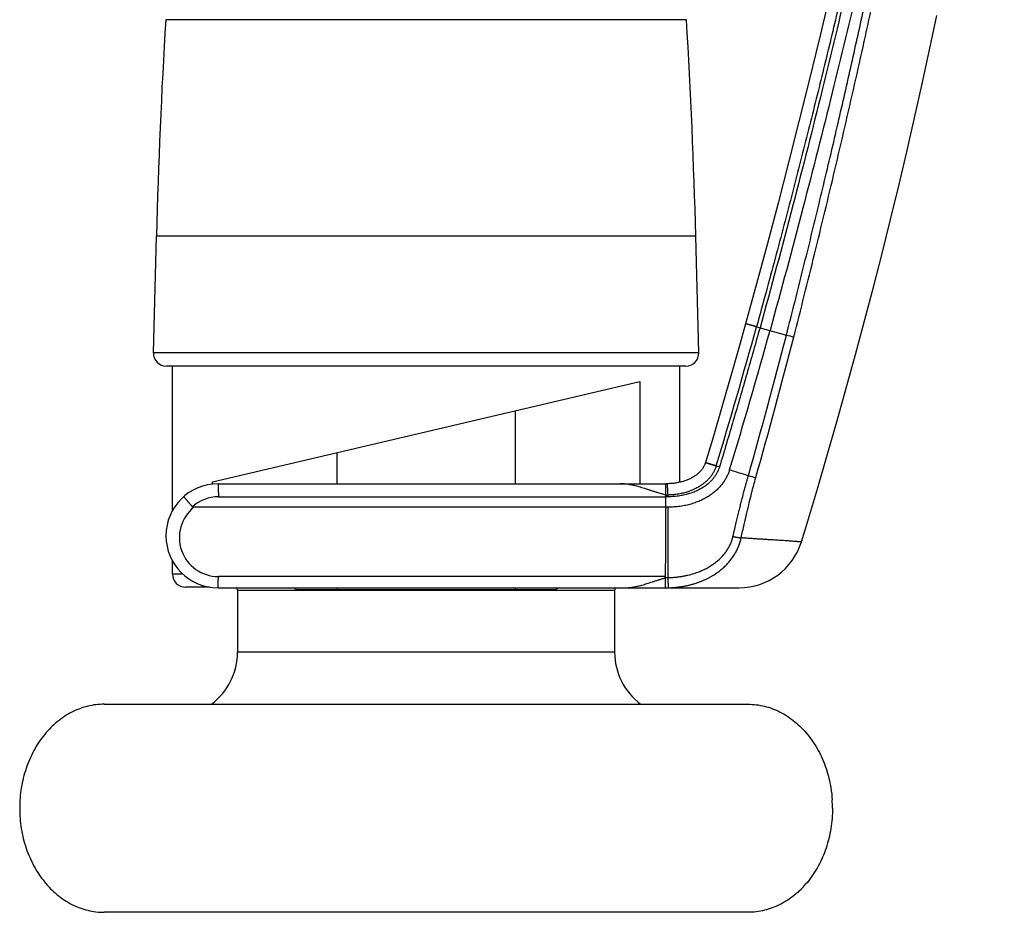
# Model space of a CAD drawing. Header units: millimetres. Extents: x 259 to 1803, y -542 to 1902.
# Tile 106 of 127: x 1720 to 1795, y 1199 to 1267. Entities that reach past the tile are written whole.
import ezdxf

# ---------------------------------------------------------------- set-up
doc = ezdxf.new("R2010")
doc.units = ezdxf.units.MM
doc.header["$LTSCALE"] = 30.734
doc.layers.get('0').update_dxf_attribs({"linetype": 'CONTINUOUS'})

msp = doc.modelspace()

# ---------------------------------------------------------------- linework, layer by layer
at = {"color": 7, "linetype": 'CONTINUOUS'}
for p, q in [((1782.001, 1268.803), (1781.248, 1265.65)), ((1781.248, 1265.651), (1780.479, 1262.499)), ((1780.48, 1262.5), (1779.696, 1259.352)), ((1779.697, 1259.354), (1778.9, 1256.212)), ((1778.9, 1256.214), (1778.09, 1253.084)), ((1778.091, 1253.086), (1777.269, 1249.969)), ((1730.051, 1241.58), (1730.286, 1250.554)), ((1771.997, 1241.58), (1771.762, 1250.554)), ((1777.269, 1249.971), (1776.437, 1246.872)), ((1776.437, 1246.874), (1775.598, 1243.809)), ((1770.997, 1240.554), (1731.051, 1240.554)), ((1731.524, 1229.44), (1731.524, 1240.554)), ((1770.524, 1231.618), (1770.524, 1240.554)), ((1734.592, 1231.654), (1767.456, 1239.362)), ((1767.456, 1239.362), (1767.456, 1231.504)), ((1757.898, 1231.504), (1757.898, 1237.12)), ((1744.15, 1233.896), (1744.15, 1231.504)), ((1772.248, 1232.626), (1772.221, 1232.59)), ((1772.274, 1232.661), (1772.248, 1232.625)), ((1772.298, 1232.697), (1772.273, 1232.661)), ((1772.321, 1232.732), (1772.297, 1232.696)), ((1772.342, 1232.768), (1772.32, 1232.731)), ((1772.363, 1232.803), (1772.342, 1232.767)), ((1772.382, 1232.839), (1772.362, 1232.802)), ((1772.4, 1232.874), (1772.382, 1232.838)), ((1772.417, 1232.909), (1772.4, 1232.873)), ((1772.433, 1232.944), (1772.417, 1232.908)), ((1772.448, 1232.98), (1772.433, 1232.943)), ((1772.462, 1233.015), (1772.448, 1232.979)), ((1772.475, 1233.05), (1772.462, 1233.014)), ((1772.487, 1233.085), (1772.474, 1233.049)), ((1772.494, 1233.108), (1772.486, 1233.084)), ((1772.506, 1233.147), (1772.494, 1233.108)), ((1771.259, 1231.862), (1771.195, 1231.834)), ((1771.32, 1231.891), (1771.258, 1231.861)), ((1771.38, 1231.92), (1771.319, 1231.89)), ((1771.437, 1231.95), (1771.378, 1231.919)), ((1771.493, 1231.98), (1771.436, 1231.949)), ((1771.547, 1232.011), (1771.492, 1231.98)), ((1771.599, 1232.043), (1771.546, 1232.011)), ((1771.65, 1232.075), (1771.598, 1232.042)), ((1771.699, 1232.107), (1771.649, 1232.074)), ((1771.746, 1232.14), (1771.698, 1232.107)), ((1771.792, 1232.174), (1771.745, 1232.14)), ((1771.836, 1232.207), (1771.791, 1232.173)), ((1771.879, 1232.241), (1771.835, 1232.206)), ((1771.92, 1232.275), (1771.878, 1232.24)), ((1771.959, 1232.31), (1771.919, 1232.275)), ((1771.997, 1232.344), (1771.958, 1232.309)), ((1772.033, 1232.379), (1771.996, 1232.344)), ((1772.068, 1232.414), (1772.032, 1232.378)), ((1772.102, 1232.449), (1772.067, 1232.413)), ((1772.134, 1232.485), (1772.101, 1232.448)), ((1772.164, 1232.52), (1772.133, 1232.484)), ((1772.194, 1232.555), (1772.164, 1232.519)), ((1772.222, 1232.591), (1772.193, 1232.554)), ((1734.592, 1231.48), (1734.592, 1231.654)), ((1735.024, 1231.504), (1769.592, 1231.504)), ((1769.498, 1231.504), (1769.458, 1231.504)), ((1770.63, 1231.643), (1770.55, 1231.624)), ((1770.707, 1231.663), (1770.628, 1231.643)), ((1770.782, 1231.685), (1770.705, 1231.663)), ((1770.855, 1231.707), (1770.781, 1231.684)), ((1770.927, 1231.731), (1770.854, 1231.707)), ((1770.997, 1231.755), (1770.926, 1231.73)), ((1771.065, 1231.781), (1770.996, 1231.755)), ((1771.132, 1231.807), (1771.064, 1231.78)), ((1771.196, 1231.834), (1771.131, 1231.806)), ((1769.447, 1229.704), (1769.452, 1230.504)), ((1769.615, 1230.504), (1769.452, 1230.504)), ((1769.447, 1229.704), (1733.161, 1229.704)), ((1769.615, 1229.704), (1769.447, 1229.704)), ((1731.524, 1224.554), (1731.524, 1225.568)), ((1734.394, 1223.554), (1732.524, 1223.554)), ((1735.024, 1223.504), (1775.101, 1223.504)), ((1736.524, 1223.304), (1736.524, 1218.554)), ((1761.031, 1223.354), (1741.017, 1223.354)), ((1744.15, 1223.504), (1744.15, 1223.354)), ((1757.898, 1223.354), (1757.898, 1223.504)), ((1765.524, 1223.304), (1765.524, 1218.554)), ((1726.274, 1214.554), (1775.774, 1214.554)), ((1775.774, 1198.554), (1726.274, 1198.554))]:
    msp.add_line(p, q, dxfattribs=at)
at = {"color": 9, "linetype": 'CONTINUOUS'}
for p, q in [((1771.049, 1267.186), (1730.999, 1267.186)), ((1771.762, 1250.554), (1730.286, 1250.554)), ((1776.435, 1243.577), (1778.733, 1242.941)), ((1771.997, 1241.58), (1730.051, 1241.58)), ((1773.325, 1232.855), (1772.494, 1233.108)), ((1772.506, 1233.147), (1772.506, 1233.147)), ((1773.337, 1232.895), (1772.506, 1233.147)), ((1773.337, 1232.895), (1773.325, 1232.855)), ((1773.337, 1232.895), (1773.597, 1232.816)), ((1769.458, 1230.636), (1769.458, 1231.504)), ((1735.05, 1230.504), (1769.452, 1230.504)), ((1769.615, 1229.704), (1769.616, 1224.289)), ((1732.323, 1224.554), (1731.524, 1224.554)), ((1769.415, 1224.373), (1735.05, 1224.373)), ((1769.41, 1224.27), (1769.41, 1223.504)), ((1765.524, 1223.304), (1736.524, 1223.304)), ((1765.524, 1218.554), (1736.524, 1218.554))]:
    msp.add_line(p, q, dxfattribs=at)
at = {"color": 7, "linetype": 'CONTINUOUS'}
for points in [[(1779.88, 1227.035), (1780.344, 1228.555), (1781.116, 1231.122), (1781.872, 1233.694), (1782.612, 1236.27), (1783.337, 1238.851), (1784.047, 1241.436), (1784.742, 1244.025), (1785.42, 1246.618), (1786.084, 1249.215), (1786.732, 1251.817), (1787.365, 1254.421), (1787.982, 1257.03), (1788.583, 1259.642), (1789.169, 1262.258), (1789.739, 1264.877), (1790.294, 1267.5)], [(1775.598, 1243.809), (1775.104, 1242.037), (1774.598, 1240.251), (1774.085, 1238.468), (1773.564, 1236.687), (1773.037, 1234.908), (1772.506, 1233.147)], [(1769.592, 1231.506), (1769.553, 1231.505), (1769.526, 1231.504), (1769.498, 1231.504)], [(1770.551, 1231.624), (1770.471, 1231.606), (1770.388, 1231.59), (1770.305, 1231.574), (1770.219, 1231.56), (1770.132, 1231.548), (1770.044, 1231.537), (1769.953, 1231.527), (1769.861, 1231.519), (1769.768, 1231.513), (1769.673, 1231.508), (1769.592, 1231.506)]]:
    msp.add_lwpolyline(points, dxfattribs=at)
for centre, radius, start, end in [((2230.115, 1237.465), 500, 176.59226, 178.5), ((1271.933, 1237.465), 500, 1.5, 3.40774), ((1352.648, 1360.861), 440.792, 343.08118, 344.53054), ((1731.051, 1241.554), 1, 178.5, 270), ((1770.997, 1241.554), 1, 270, 1.5), ((1735.024, 1227.504), 4, 90, 269.99737), ((1747.896, 1230.698), 21.556, 359.48441, 359.83361), ((1775.101, 1228.504), 5, 270, 342.91193), ((1732.524, 1224.554), 1, 180, 270), ((1756.978, 1224.405), 12.437, 359.45163, 359.85549), ((1736.274, 1223.304), 0.25, 0, 53.14396), ((1765.774, 1223.304), 0.25, 126.85604, 180), ((1731.524, 1218.554), 5, 306.86667, 360), ((1770.524, 1218.554), 5, 180, 233.13333), ((1772.439, 1206.554), 9.835, 0.00094, 3.72247), ((1775.036, 1205.178), 6.837, 312.63741, 313.23), ((1774.852, 1205.367), 7.101, 313.26593, 319.62137)]:
    msp.add_arc(centre, radius, start, end, dxfattribs=at)
at = {"color": 9, "linetype": 'CONTINUOUS'}
for centre, radius, start, end in [((1342.077, 1363.747), 450.675, 343.12118, 344.53531), ((1349.565, 1353.39), 443.153, 344.12099, 345.56784), ((1349.724, 1352.934), 443.47, 344.17212, 345.6199), ((1827.675, 1433.439), 196.685, 255.59136, 255.76157), ((1839.449, 1455.915), 232.649, 254.12431, 254.27069), ((1735.05, 1227.504), 2.999, 89.99586, 131.77844), ((1769.453, 1237.213), 6.577, 269.9978, 271.40983), ((1735.05, 1227.373), 3, 129.02416, 270.00013), ((1769.411, 1232.833), 8.547, 270.02289, 271.37395), ((1769.41, 1232.103), 8.599, 269.99465, 271.51197)]:
    msp.add_arc(centre, radius, start, end, dxfattribs=at)
for points, knots in [([(1795.263, 1338.117), (1795.204, 1337.595), (1795.083, 1336.544), (1794.896, 1334.955), (1794.7, 1333.34), (1794.494, 1331.694), (1794.278, 1330.011), (1794.05, 1328.284), (1793.809, 1326.51), (1793.555, 1324.682), (1793.285, 1322.799), (1793, 1320.858), (1792.699, 1318.857), (1792.38, 1316.795), (1792.043, 1314.669), (1791.687, 1312.476), (1791.311, 1310.219), (1790.916, 1307.906), (1790.504, 1305.552), (1790.078, 1303.173), (1789.641, 1300.784), (1789.194, 1298.399), (1788.74, 1296.025), (1788.279, 1293.664), (1787.811, 1291.31), (1787.334, 1288.96), (1786.85, 1286.614), (1786.358, 1284.273), (1785.858, 1281.937), (1785.35, 1279.606), (1784.836, 1277.28), (1784.314, 1274.958), (1783.785, 1272.642), (1783.249, 1270.331), (1782.706, 1268.025), (1782.155, 1265.721), (1781.594, 1263.411), (1781.021, 1261.082), (1780.432, 1258.723), (1779.823, 1256.324), (1779.194, 1253.877), (1778.541, 1251.378), (1777.863, 1248.824), (1777.16, 1246.217), (1776.68, 1244.463), (1776.435, 1243.577)], [0, 0, 0, 0, 0.016337, 0.032897, 0.049736, 0.06691, 0.08448, 0.102505, 0.121047, 0.14016, 0.159874, 0.180201, 0.20116, 0.222774, 0.245072, 0.268088, 0.29184, 0.316215, 0.341039, 0.36614, 0.39136, 0.416546, 0.441583, 0.466503, 0.491364, 0.516209, 0.541036, 0.565835, 0.590595, 0.615316, 0.640004, 0.664664, 0.689294, 0.713885, 0.738427, 0.762938, 0.787535, 0.81235, 0.837511, 0.863123, 0.889285, 0.916063, 0.943451, 0.971434, 1, 1, 1, 1]), ([(1778.733, 1242.941), (1778.955, 1243.806), (1779.391, 1245.52), (1780.029, 1248.068), (1780.645, 1250.567), (1781.239, 1253.016), (1781.812, 1255.415), (1782.365, 1257.768), (1782.901, 1260.08), (1783.422, 1262.362), (1783.931, 1264.624), (1784.43, 1266.878), (1784.922, 1269.131), (1785.408, 1271.388), (1785.887, 1273.651), (1786.36, 1275.919), (1786.826, 1278.191), (1787.286, 1280.468), (1787.739, 1282.749), (1788.185, 1285.035), (1788.624, 1287.325), (1789.056, 1289.619), (1789.481, 1291.918), (1789.899, 1294.222), (1790.309, 1296.535), (1790.713, 1298.857), (1791.109, 1301.186), (1791.498, 1303.519), (1791.875, 1305.842), (1792.239, 1308.138), (1792.586, 1310.385), (1792.916, 1312.575), (1793.229, 1314.705), (1793.525, 1316.776), (1793.714, 1318.138), (1793.806, 1318.81)], [0, 0, 0, 0, 0.034609, 0.068554, 0.101818, 0.134384, 0.166236, 0.197427, 0.228064, 0.25826, 0.288164, 0.317937, 0.347726, 0.377566, 0.407453, 0.437383, 0.467354, 0.497367, 0.52742, 0.557513, 0.587642, 0.617806, 0.648004, 0.67826, 0.708603, 0.739057, 0.7696, 0.800195, 0.830723, 0.860863, 0.890281, 0.918884, 0.946694, 0.973727, 1, 1, 1, 1]), ([(1779.299, 1242.797), (1779.842, 1244.917), (1780.915, 1249.194), (1782.473, 1255.663), (1783.987, 1262.209), (1785.449, 1268.797), (1786.85, 1275.385), (1788.181, 1281.931), (1789.435, 1288.397), (1790.607, 1294.751), (1791.693, 1300.965), (1792.693, 1307.023), (1793.605, 1312.912), (1794.165, 1316.784), (1794.43, 1318.692)], [0, 0, 0, 0, 0.084802, 0.170862, 0.257797, 0.345135, 0.432314, 0.51876, 0.603973, 0.687522, 0.76908, 0.848415, 0.925391, 1, 1, 1, 1]), ([(1776.435, 1243.577), (1776.418, 1243.582), (1776.385, 1243.591), (1776.334, 1243.605), (1776.285, 1243.619), (1776.235, 1243.633), (1776.187, 1243.646), (1776.139, 1243.659), (1776.093, 1243.672), (1776.048, 1243.685), (1776.004, 1243.697), (1775.962, 1243.708), (1775.922, 1243.719), (1775.883, 1243.73), (1775.847, 1243.74), (1775.812, 1243.75), (1775.78, 1243.759), (1775.751, 1243.767), (1775.723, 1243.774), (1775.698, 1243.781), (1775.676, 1243.787), (1775.657, 1243.793), (1775.64, 1243.797), (1775.626, 1243.801), (1775.615, 1243.804), (1775.606, 1243.807), (1775.603, 1243.807), (1775.598, 1243.809), (1775.598, 1243.809)], [0, 0, 0, 0, 0.060514, 0.120693, 0.180334, 0.239233, 0.297187, 0.354, 0.409477, 0.463428, 0.51567, 0.566023, 0.614316, 0.660385, 0.70407, 0.745224, 0.783705, 0.819382, 0.852133, 0.881845, 0.908418, 0.93176, 0.951791, 0.968443, 0.981658, 0.99139, 0.997607, 1, 1, 1, 1]), ([(1773.325, 1232.855), (1773.315, 1232.822), (1773.293, 1232.755), (1773.255, 1232.656), (1773.213, 1232.558), (1773.165, 1232.46), (1773.113, 1232.363), (1773.055, 1232.267), (1772.992, 1232.172), (1772.923, 1232.077), (1772.849, 1231.983), (1772.769, 1231.891), (1772.683, 1231.8), (1772.592, 1231.71), (1772.494, 1231.622), (1772.39, 1231.536), (1772.279, 1231.453), (1772.163, 1231.371), (1772.039, 1231.293), (1771.909, 1231.217), (1771.772, 1231.144), (1771.629, 1231.075), (1771.479, 1231.009), (1771.321, 1230.948), (1771.157, 1230.891), (1770.987, 1230.839), (1770.809, 1230.792), (1770.625, 1230.75), (1770.435, 1230.714), (1770.238, 1230.685), (1770.035, 1230.661), (1769.827, 1230.645), (1769.686, 1230.639), (1769.614, 1230.637)], [0, 0, 0, 0, 0.022692, 0.045609, 0.068818, 0.092365, 0.116287, 0.140635, 0.165463, 0.190825, 0.216745, 0.243251, 0.270382, 0.298177, 0.326679, 0.355932, 0.385978, 0.416851, 0.448585, 0.48122, 0.514797, 0.549358, 0.584936, 0.621539, 0.659177, 0.697885, 0.737703, 0.778638, 0.820695, 0.863872, 0.90816, 0.953543, 1, 1, 1, 1]), ([(1774.362, 1232.583), (1774.528, 1232.533), (1774.853, 1232.429), (1775.335, 1232.284), (1775.652, 1232.188), (1775.808, 1232.14)], [0, 0, 0, 0, 0.343598, 0.676931, 1, 1, 1, 1]), ([(1774.623, 1227.452), (1774.643, 1227.537), (1774.682, 1227.703), (1774.739, 1227.947), (1774.794, 1228.182), (1774.847, 1228.407), (1774.899, 1228.625), (1774.949, 1228.836), (1774.999, 1229.041), (1775.047, 1229.241), (1775.095, 1229.436), (1775.142, 1229.627), (1775.189, 1229.815), (1775.235, 1229.999), (1775.281, 1230.18), (1775.327, 1230.359), (1775.373, 1230.537), (1775.419, 1230.715), (1775.466, 1230.893), (1775.513, 1231.072), (1775.561, 1231.251), (1775.61, 1231.43), (1775.659, 1231.608), (1775.708, 1231.786), (1775.758, 1231.964), (1775.791, 1232.081), (1775.808, 1232.14)], [0, 0, 0, 0, 0.054193, 0.105974, 0.155624, 0.203424, 0.249645, 0.294465, 0.338021, 0.380475, 0.422012, 0.462751, 0.502721, 0.541966, 0.580575, 0.618679, 0.656552, 0.694475, 0.732535, 0.770764, 0.809109, 0.847489, 0.885832, 0.924072, 0.962146, 1, 1, 1, 1]), ([(1775.255, 1227.344), (1775.33, 1227.683), (1775.472, 1228.324), (1775.68, 1229.231), (1775.871, 1230.035), (1776.047, 1230.747), (1776.214, 1231.384), (1776.325, 1231.786), (1776.38, 1231.978)], [0, 0, 0, 0, 0.218242, 0.413091, 0.585651, 0.737739, 0.874259, 1, 1, 1, 1]), ([(1735.024, 1231.504), (1735.025, 1231.504), (1735.026, 1231.501), (1735.027, 1231.497), (1735.029, 1231.489), (1735.03, 1231.478), (1735.031, 1231.464), (1735.033, 1231.447), (1735.034, 1231.427), (1735.035, 1231.404), (1735.037, 1231.378), (1735.038, 1231.35), (1735.039, 1231.319), (1735.04, 1231.285), (1735.041, 1231.249), (1735.043, 1231.21), (1735.044, 1231.17), (1735.045, 1231.127), (1735.045, 1231.082), (1735.046, 1231.035), (1735.047, 1230.987), (1735.048, 1230.937), (1735.048, 1230.886), (1735.049, 1230.834), (1735.049, 1230.78), (1735.05, 1230.726), (1735.05, 1230.671), (1735.05, 1230.616), (1735.05, 1230.56), (1735.05, 1230.523), (1735.05, 1230.504)], [0, 0, 0, 0, 0.002148, 0.007078, 0.015041, 0.026063, 0.040125, 0.057192, 0.077214, 0.100131, 0.125873, 0.154359, 0.185502, 0.219203, 0.255358, 0.293853, 0.334567, 0.377373, 0.422136, 0.468716, 0.516965, 0.566734, 0.617864, 0.670196, 0.723564, 0.777802, 0.832738, 0.888199, 0.944012, 1, 1, 1, 1]), ([(1769.614, 1230.637), (1769.614, 1230.655), (1769.613, 1230.689), (1769.612, 1230.741), (1769.61, 1230.792), (1769.609, 1230.842), (1769.608, 1230.892), (1769.607, 1230.941), (1769.605, 1230.989), (1769.604, 1231.035), (1769.603, 1231.08), (1769.602, 1231.123), (1769.601, 1231.165), (1769.6, 1231.205), (1769.599, 1231.243), (1769.598, 1231.278), (1769.597, 1231.312), (1769.596, 1231.343), (1769.596, 1231.371), (1769.595, 1231.397), (1769.594, 1231.42), (1769.594, 1231.441), (1769.593, 1231.459), (1769.593, 1231.474), (1769.592, 1231.485), (1769.592, 1231.496), (1769.592, 1231.499), (1769.592, 1231.506), (1769.592, 1231.506)], [0, 0, 0, 0, 0.059901, 0.11948, 0.178537, 0.236876, 0.2943, 0.350617, 0.405639, 0.459181, 0.511065, 0.561115, 0.609166, 0.655055, 0.698629, 0.739742, 0.778256, 0.814043, 0.846983, 0.876964, 0.903887, 0.927662, 0.948209, 0.965458, 0.979353, 0.989847, 0.996904, 1, 1, 1, 1]), ([(1769.614, 1230.637), (1769.614, 1230.622), (1769.615, 1230.593), (1769.614, 1230.548), (1769.615, 1230.519), (1769.615, 1230.504)], [0, 0, 0, 0, 0.335759, 0.669123, 1, 1, 1, 1]), ([(1769.616, 1224.289), (1769.709, 1224.291), (1769.893, 1224.298), (1770.165, 1224.318), (1770.427, 1224.347), (1770.681, 1224.383), (1770.925, 1224.426), (1771.161, 1224.477), (1771.389, 1224.534), (1771.607, 1224.598), (1771.818, 1224.667), (1772.019, 1224.742), (1772.213, 1224.821), (1772.397, 1224.906), (1772.574, 1224.995), (1772.743, 1225.088), (1772.904, 1225.184), (1773.057, 1225.285), (1773.202, 1225.388), (1773.34, 1225.494), (1773.47, 1225.603), (1773.593, 1225.715), (1773.709, 1225.829), (1773.818, 1225.945), (1773.92, 1226.064), (1774.016, 1226.183), (1774.105, 1226.305), (1774.187, 1226.428), (1774.263, 1226.552), (1774.333, 1226.678), (1774.396, 1226.804), (1774.454, 1226.932), (1774.505, 1227.061), (1774.551, 1227.19), (1774.59, 1227.32), (1774.613, 1227.408), (1774.623, 1227.452)], [0, 0, 0, 0, 0.044048, 0.086761, 0.128191, 0.168391, 0.207411, 0.245302, 0.282108, 0.317864, 0.352605, 0.386359, 0.419163, 0.451064, 0.482115, 0.51236, 0.541817, 0.570509, 0.598477, 0.625774, 0.652452, 0.67855, 0.704098, 0.729123, 0.753651, 0.77771, 0.801337, 0.824567, 0.847435, 0.86997, 0.892203, 0.914166, 0.935895, 0.957423, 0.97878, 1, 1, 1, 1]), ([(1769.637, 1223.507), (1769.73, 1223.509), (1769.912, 1223.517), (1770.183, 1223.538), (1770.447, 1223.567), (1770.705, 1223.604), (1770.956, 1223.648), (1771.2, 1223.701), (1771.437, 1223.76), (1771.667, 1223.826), (1771.89, 1223.898), (1772.107, 1223.977), (1772.315, 1224.061), (1772.517, 1224.151), (1772.711, 1224.247), (1772.899, 1224.347), (1773.079, 1224.452), (1773.252, 1224.561), (1773.417, 1224.675), (1773.576, 1224.792), (1773.727, 1224.913), (1773.871, 1225.037), (1774.008, 1225.165), (1774.138, 1225.296), (1774.261, 1225.429), (1774.378, 1225.565), (1774.487, 1225.704), (1774.59, 1225.845), (1774.686, 1225.987), (1774.775, 1226.132), (1774.858, 1226.279), (1774.934, 1226.427), (1775.004, 1226.576), (1775.067, 1226.727), (1775.123, 1226.88), (1775.174, 1227.033), (1775.218, 1227.188), (1775.243, 1227.292), (1775.255, 1227.344)], [0, 0, 0, 0, 0.037812, 0.074837, 0.111092, 0.146598, 0.181371, 0.215428, 0.248788, 0.281466, 0.313477, 0.344837, 0.375566, 0.405687, 0.435221, 0.464194, 0.492629, 0.520531, 0.547908, 0.574778, 0.601177, 0.627143, 0.652701, 0.677864, 0.702643, 0.727058, 0.751134, 0.774897, 0.798371, 0.821575, 0.844528, 0.867243, 0.889739, 0.912042, 0.934187, 0.956204, 0.978122, 1, 1, 1, 1]), ([(1774.623, 1227.452), (1774.639, 1227.448), (1774.672, 1227.441), (1774.72, 1227.431), (1774.769, 1227.421), (1774.816, 1227.412), (1774.862, 1227.403), (1774.908, 1227.395), (1774.953, 1227.387), (1774.996, 1227.379), (1775.038, 1227.373), (1775.078, 1227.366), (1775.117, 1227.361), (1775.154, 1227.355), (1775.19, 1227.351), (1775.223, 1227.347), (1775.244, 1227.345), (1775.255, 1227.344)], [0, 0, 0, 0, 0.078053, 0.155462, 0.231988, 0.307392, 0.381441, 0.453906, 0.524561, 0.593189, 0.659576, 0.723518, 0.78482, 0.843291, 0.898753, 0.951037, 1, 1, 1, 1]), ([(1779.88, 1227.035), (1779.88, 1227.035), (1779.864, 1227.036), (1779.847, 1227.037), (1779.806, 1227.039), (1779.754, 1227.042), (1779.686, 1227.047), (1779.602, 1227.052), (1779.504, 1227.059), (1779.391, 1227.068), (1779.263, 1227.077), (1779.12, 1227.088), (1778.963, 1227.099), (1778.791, 1227.111), (1778.605, 1227.123), (1778.405, 1227.137), (1778.189, 1227.15), (1777.959, 1227.165), (1777.715, 1227.181), (1777.456, 1227.197), (1777.183, 1227.214), (1776.895, 1227.233), (1776.594, 1227.252), (1776.279, 1227.273), (1775.949, 1227.295), (1775.607, 1227.319), (1775.373, 1227.335), (1775.255, 1227.343)], [0, 0, 0, 0, 0.00163, 0.006529, 0.014702, 0.026162, 0.040905, 0.058919, 0.080187, 0.104689, 0.132391, 0.163252, 0.197242, 0.234358, 0.274608, 0.317998, 0.364534, 0.414227, 0.46707, 0.523036, 0.582096, 0.644222, 0.709394, 0.777588, 0.848775, 0.922923, 1, 1, 1, 1]), ([(1735.024, 1223.504), (1735.025, 1223.504), (1735.026, 1223.507), (1735.027, 1223.511), (1735.029, 1223.519), (1735.03, 1223.529), (1735.031, 1223.543), (1735.033, 1223.56), (1735.034, 1223.579), (1735.035, 1223.601), (1735.037, 1223.626), (1735.038, 1223.654), (1735.039, 1223.685), (1735.04, 1223.717), (1735.041, 1223.753), (1735.042, 1223.79), (1735.043, 1223.83), (1735.044, 1223.872), (1735.045, 1223.916), (1735.046, 1223.961), (1735.047, 1224.009), (1735.047, 1224.057), (1735.048, 1224.108), (1735.049, 1224.159), (1735.049, 1224.211), (1735.049, 1224.265), (1735.05, 1224.319), (1735.05, 1224.355), (1735.05, 1224.373)], [0, 0, 0, 0, 0.002422, 0.007952, 0.01688, 0.029236, 0.044999, 0.064133, 0.086583, 0.112283, 0.141158, 0.173118, 0.208069, 0.245903, 0.286504, 0.32975, 0.375508, 0.423638, 0.473993, 0.526418, 0.580754, 0.636833, 0.694485, 0.753531, 0.813792, 0.875083, 0.937216, 1, 1, 1, 1]), ([(1769.616, 1224.289), (1769.616, 1224.272), (1769.617, 1224.239), (1769.618, 1224.189), (1769.619, 1224.14), (1769.621, 1224.092), (1769.622, 1224.045), (1769.623, 1223.999), (1769.624, 1223.954), (1769.625, 1223.911), (1769.626, 1223.869), (1769.627, 1223.829), (1769.628, 1223.791), (1769.629, 1223.755), (1769.63, 1223.721), (1769.631, 1223.689), (1769.632, 1223.66), (1769.633, 1223.633), (1769.634, 1223.608), (1769.634, 1223.586), (1769.635, 1223.567), (1769.635, 1223.55), (1769.636, 1223.536), (1769.636, 1223.525), (1769.637, 1223.516), (1769.637, 1223.511), (1769.637, 1223.508), (1769.637, 1223.507)], [0, 0, 0, 0, 0.064284, 0.127881, 0.190588, 0.252202, 0.312528, 0.371372, 0.428546, 0.483866, 0.537156, 0.588244, 0.636968, 0.683172, 0.726707, 0.767434, 0.805222, 0.839952, 0.871511, 0.899799, 0.924724, 0.946209, 0.964182, 0.978588, 0.98938, 0.996524, 1, 1, 1, 1])]:
    msp.add_open_spline(points, degree=3, knots=knots, dxfattribs=at)
at = {"color": 7, "linetype": 'CONTINUOUS'}
for points, knots in [([(1795.487, 1338.116), (1795.318, 1336.598), (1794.95, 1333.447), (1794.329, 1328.551), (1793.611, 1323.315), (1792.787, 1317.751), (1791.853, 1311.877), (1790.803, 1305.709), (1789.633, 1299.251), (1788.33, 1292.485), (1786.882, 1285.381), (1785.557, 1279.236), (1784.409, 1274.119), (1783.159, 1268.696), (1781.454, 1261.603), (1779.199, 1252.715), (1777.565, 1246.63), (1776.701, 1243.504)], [0, 0, 0, 0, 0.047461, 0.098566, 0.153345, 0.211658, 0.273322, 0.338147, 0.406038, 0.477262, 0.552198, 0.631309, 0.672585, 0.71511, 0.80424, 0.899226, 1, 1, 1, 1]), ([(1793.029, 1314.203), (1792.805, 1312.803), (1792.339, 1309.957), (1791.48, 1304.958), (1790.419, 1299.104), (1789.115, 1292.33), (1787.665, 1285.217), (1786.339, 1279.064), (1785.189, 1273.942), (1783.938, 1268.512), (1782.231, 1261.411), (1779.973, 1252.513), (1778.337, 1246.421), (1777.472, 1243.291)], [0, 0, 0, 0, 0.058553, 0.119111, 0.209481, 0.304283, 0.404021, 0.509312, 0.564246, 0.620841, 0.739462, 0.865878, 1, 1, 1, 1]), ([(1776.701, 1243.504), (1776.356, 1242.317), (1775.686, 1239.936), (1774.652, 1236.373), (1773.942, 1234.004), (1773.597, 1232.816)], [0, 0, 0, 0, 0.333234, 0.666567, 1, 1, 1, 1]), ([(1773.597, 1232.816), (1773.585, 1232.778), (1773.56, 1232.704), (1773.518, 1232.595), (1773.472, 1232.488), (1773.42, 1232.383), (1773.364, 1232.28), (1773.302, 1232.178), (1773.234, 1232.078), (1773.161, 1231.978), (1773.082, 1231.88), (1772.997, 1231.783), (1772.906, 1231.688), (1772.808, 1231.594), (1772.704, 1231.502), (1772.593, 1231.413), (1772.475, 1231.325), (1772.35, 1231.24), (1772.219, 1231.158), (1772.081, 1231.08), (1771.936, 1231.005), (1771.785, 1230.934), (1771.626, 1230.867), (1771.46, 1230.805), (1771.287, 1230.747), (1771.106, 1230.695), (1770.919, 1230.648), (1770.727, 1230.607), (1770.527, 1230.573), (1770.319, 1230.544), (1770.098, 1230.522), (1769.863, 1230.509), (1769.7, 1230.504), (1769.616, 1230.504)], [0, 0, 0, 0, 0.02396, 0.047707, 0.071349, 0.09501, 0.118852, 0.142996, 0.167541, 0.192608, 0.218232, 0.244427, 0.271251, 0.298764, 0.326988, 0.355965, 0.385752, 0.416348, 0.447757, 0.480027, 0.513152, 0.547132, 0.582076, 0.618088, 0.65525, 0.69355, 0.732751, 0.772643, 0.81353, 0.856049, 0.900848, 0.948631, 1, 1, 1, 1]), ([(1774.362, 1232.583), (1774.349, 1232.539), (1774.32, 1232.453), (1774.272, 1232.324), (1774.218, 1232.196), (1774.158, 1232.069), (1774.092, 1231.942), (1774.019, 1231.817), (1773.94, 1231.694), (1773.855, 1231.571), (1773.764, 1231.451), (1773.666, 1231.333), (1773.562, 1231.217), (1773.452, 1231.103), (1773.336, 1230.993), (1773.213, 1230.885), (1773.083, 1230.78), (1772.947, 1230.678), (1772.803, 1230.579), (1772.653, 1230.485), (1772.496, 1230.394), (1772.332, 1230.307), (1772.161, 1230.225), (1771.984, 1230.147), (1771.799, 1230.075), (1771.607, 1230.008), (1771.409, 1229.946), (1771.203, 1229.891), (1770.991, 1229.842), (1770.773, 1229.8), (1770.548, 1229.765), (1770.319, 1229.737), (1770.086, 1229.718), (1769.851, 1229.706), (1769.694, 1229.704), (1769.616, 1229.704)], [0, 0, 0, 0, 0.022938, 0.046083, 0.069457, 0.093103, 0.117074, 0.141387, 0.16608, 0.19116, 0.216592, 0.242381, 0.268556, 0.295123, 0.322138, 0.349655, 0.377714, 0.406375, 0.435642, 0.465508, 0.496022, 0.527212, 0.559112, 0.591762, 0.625153, 0.659311, 0.69426, 0.730012, 0.766618, 0.804093, 0.84242, 0.88141, 0.920816, 0.960436, 1, 1, 1, 1]), ([(1769.458, 1230.636), (1769.357, 1230.663), (1769.164, 1230.717), (1768.884, 1230.799), (1768.623, 1230.88), (1768.377, 1230.958), (1768.146, 1231.032), (1767.927, 1231.103), (1767.719, 1231.169), (1767.519, 1231.23), (1767.326, 1231.286), (1767.14, 1231.336), (1766.96, 1231.38), (1766.783, 1231.418), (1766.61, 1231.449), (1766.44, 1231.473), (1766.272, 1231.491), (1766.106, 1231.502), (1765.995, 1231.504), (1765.94, 1231.504)], [0, 0, 0, 0, 0.085809, 0.165648, 0.240652, 0.311247, 0.377884, 0.441022, 0.501066, 0.558403, 0.613395, 0.666304, 0.717387, 0.76691, 0.815119, 0.862265, 0.90861, 0.954429, 1, 1, 1, 1]), ([(1733.052, 1229.741), (1733.039, 1229.755), (1733.014, 1229.784), (1732.977, 1229.827), (1732.941, 1229.869), (1732.904, 1229.912), (1732.869, 1229.953), (1732.833, 1229.994), (1732.799, 1230.035), (1732.765, 1230.075), (1732.732, 1230.113), (1732.701, 1230.151), (1732.67, 1230.187), (1732.641, 1230.222), (1732.613, 1230.256), (1732.586, 1230.287), (1732.561, 1230.318), (1732.538, 1230.346), (1732.516, 1230.373), (1732.496, 1230.398), (1732.478, 1230.42), (1732.461, 1230.441), (1732.447, 1230.459), (1732.434, 1230.476), (1732.424, 1230.49), (1732.415, 1230.501), (1732.409, 1230.51), (1732.405, 1230.517), (1732.403, 1230.521), (1732.402, 1230.524), (1732.402, 1230.525)], [0, 0, 0, 0, 0.055669, 0.111217, 0.166465, 0.221237, 0.275355, 0.328645, 0.380936, 0.43206, 0.481852, 0.530152, 0.576805, 0.621659, 0.66457, 0.7054, 0.744017, 0.780297, 0.814126, 0.845394, 0.873999, 0.899848, 0.922855, 0.942949, 0.960068, 0.974164, 0.985201, 0.993157, 0.998043, 1, 1, 1, 1]), ([(1733.052, 1229.741), (1733.053, 1229.739), (1733.058, 1229.735), (1733.064, 1229.729), (1733.072, 1229.724), (1733.08, 1229.719), (1733.09, 1229.715), (1733.101, 1229.711), (1733.113, 1229.708), (1733.127, 1229.706), (1733.144, 1229.704), (1733.155, 1229.704), (1733.161, 1229.704)], [0, 0, 0, 0, 0.073905, 0.148148, 0.224655, 0.305164, 0.391817, 0.487439, 0.594061, 0.713346, 0.84795, 1, 1, 1, 1]), ([(1769.447, 1229.704), (1769.443, 1229.112), (1769.436, 1227.927), (1769.426, 1226.151), (1769.418, 1224.966), (1769.415, 1224.374)], [0, 0, 0, 0, 0.333322, 0.666672, 1, 1, 1, 1]), ([(1766.256, 1223.504), (1766.311, 1223.504), (1766.42, 1223.506), (1766.585, 1223.517), (1766.75, 1223.534), (1766.918, 1223.558), (1767.088, 1223.588), (1767.262, 1223.625), (1767.44, 1223.668), (1767.623, 1223.717), (1767.813, 1223.771), (1768.009, 1223.831), (1768.213, 1223.895), (1768.428, 1223.964), (1768.654, 1224.037), (1768.893, 1224.113), (1769.146, 1224.192), (1769.32, 1224.243), (1769.41, 1224.27)], [0, 0, 0, 0, 0.050204, 0.100678, 0.151718, 0.203617, 0.256654, 0.311097, 0.367218, 0.425293, 0.485586, 0.548424, 0.614179, 0.683223, 0.755965, 0.832833, 0.914268, 1, 1, 1, 1]), ([(1740.88, 1223.504), (1740.887, 1223.5), (1740.903, 1223.491), (1740.924, 1223.477), (1740.942, 1223.462), (1740.959, 1223.447), (1740.973, 1223.432), (1740.986, 1223.416), (1740.996, 1223.401), (1741.005, 1223.385), (1741.011, 1223.37), (1741.015, 1223.359), (1741.017, 1223.354)], [0, 0, 0, 0, 0.128578, 0.249869, 0.363703, 0.470558, 0.570848, 0.665418, 0.754909, 0.839964, 0.921519, 1, 1, 1, 1]), ([(1761.031, 1223.354), (1761.033, 1223.359), (1761.037, 1223.37), (1761.043, 1223.385), (1761.052, 1223.401), (1761.062, 1223.416), (1761.075, 1223.432), (1761.089, 1223.447), (1761.106, 1223.462), (1761.124, 1223.477), (1761.145, 1223.491), (1761.161, 1223.5), (1761.168, 1223.504)], [0, 0, 0, 0, 0.078486, 0.160045, 0.245104, 0.33459, 0.429166, 0.529448, 0.636298, 0.750129, 0.871421, 1, 1, 1, 1]), ([(1775.774, 1214.554), (1776.199, 1214.554), (1777.05, 1214.451), (1778.277, 1213.993), (1779.408, 1213.249), (1780.4, 1212.247), (1781.213, 1211.027), (1781.818, 1209.635), (1782.14, 1208.33), (1782.233, 1207.502), (1782.253, 1207.192)], [0, 0, 0, 0, 0.131697, 0.263394, 0.395091, 0.526788, 0.658485, 0.790182, 0.921879, 1, 1, 1, 1]), ([(1782.274, 1206.554), (1782.274, 1206.03), (1782.19, 1204.983), (1781.818, 1203.473), (1781.213, 1202.081), (1780.639, 1201.219), (1780.298, 1200.809), (1780.262, 1200.766)], [0, 0, 0, 0, 0.242781, 0.485561, 0.728342, 0.971123, 1, 1, 1, 1]), ([(1779.667, 1200.148), (1779.575, 1200.063), (1779.134, 1199.678), (1778.635, 1199.351), (1778.221, 1199.142), (1778.201, 1199.132)], [0, 0, 0, 0, 0.204854, 0.96121, 1, 1, 1, 1]), ([(1778.201, 1199.132), (1777.826, 1198.947), (1777.028, 1198.654), (1776.199, 1198.554), (1775.774, 1198.554)], [0, 0, 0, 0, 0.486841, 1, 1, 1, 1])]:
    msp.add_open_spline(points, degree=3, knots=knots, dxfattribs=at)
msp.add_open_spline([(1726.274, 1214.554), (1725.849, 1214.554), (1724.998, 1214.451), (1723.771, 1213.993), (1722.64, 1213.249), (1721.648, 1212.247), (1720.835, 1211.027), (1720.23, 1209.635), (1719.858, 1208.125), (1719.732, 1206.554), (1719.858, 1204.983), (1720.23, 1203.473), (1720.835, 1202.081), (1721.648, 1200.861), (1722.64, 1199.859), (1723.771, 1199.115), (1724.998, 1198.657), (1725.849, 1198.554), (1726.274, 1198.554)], degree=3, dxfattribs=at)

doc.saveas('drawing.dxf')
